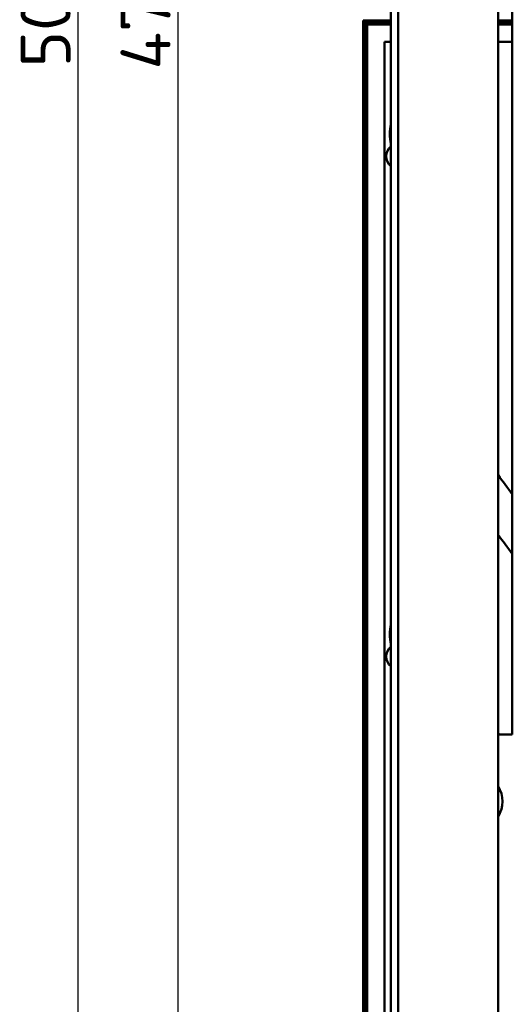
# Model space of a CAD drawing. Header units: millimetres. Extents: x 0 to 4584, y -120 to 1188.
# Tile 21 of 105: x 202 to 271, y 690 to 827. Entities that reach past the tile are written whole.
import ezdxf

# ---------------------------------------------------------------- set-up
doc = ezdxf.new("R2010")
doc.units = ezdxf.units.MM
doc.header["$LTSCALE"] = 2
doc.layers.add('Bemaßung (ISO)', color=7, linetype='Continuous', lineweight=25)
doc.layers.add('Sichtbar (ISO)', color=7, linetype='Continuous', lineweight=50)
doc.styles.add('Notiztext (DIN)', font='isocpeur.ttf')
doc.dimstyles.new('Standard (DIN)', dxfattribs={"dimscale": 2, "dimtxt": 3.5, "dimasz": 2.5, "dimexe": 2, "dimexo": 0.5, "dimgap": 0.5, "dimtad": 1, "dimrnd": 1e-08, "dimtxsty": 'Notiztext (DIN)', "dimcen": 0.09, "dimdle": 10, "dimclrd": 256, "dimclre": 256, "dimclrt": 256, "dimadec": 0, "dimazin": 0, "dimtfac": 1, "dimtmove": 0, "dimatfit": 3, "dimfxl": 1, "dimtolj": 1, "dimtzin": 0, "dimlwd": -1, "dimlwe": -1, "dimarcsym": 0})

# ---------------------------------------------------------------- blocks, each defined once
blk = doc.blocks.new('*D15')
at = {"layer": 'Bemaßung (ISO)', "transparency": 16777216}
for p, q in [((250.38, 1077.41), (206.53, 1077.41)), ((210.53, 1072.41), (210.53, 582.41)), ((250.38, 577.41), (206.53, 577.41))]:
    blk.add_line(p, q, dxfattribs=at)
for points in [[(209.7, 1072.41), (211.36, 1072.41), (210.53, 1077.41)], [(209.7, 582.41), (211.36, 582.41), (210.53, 577.41)]]:
    blk.add_solid(points, dxfattribs=at)
at = {"layer": 'Defpoints', "color": 0, "transparency": 16777216}
for p in [(251.38, 1077.41), (210.53, 577.41), (251.38, 577.41)]:
    blk.add_point(p, dxfattribs=at)
at = {"layer": 'Bemaßung (ISO)', "transparency": 16777216, "insert": (202.53, 820.74), "char_height": 7, "attachment_point": 1, "rotation": 90, "style": 'Notiztext (DIN)'}
blk.add_mtext('\\A1;500', dxfattribs=at)
blk = doc.blocks.new('*D16')
at = {"layer": 'Bemaßung (ISO)', "transparency": 16777216}
for p, q in [((259.38, 1062.41), (220.53, 1062.41)), ((224.53, 1057.41), (224.53, 597.41)), ((259.38, 592.41), (220.53, 592.41))]:
    blk.add_line(p, q, dxfattribs=at)
for points in [[(223.7, 1057.41), (225.36, 1057.41), (224.53, 1062.41)], [(223.7, 597.41), (225.36, 597.41), (224.53, 592.41)]]:
    blk.add_solid(points, dxfattribs=at)
at = {"layer": 'Defpoints', "color": 0, "transparency": 16777216}
for p in [(260.38, 1062.41), (224.53, 592.41), (260.38, 592.41)]:
    blk.add_point(p, dxfattribs=at)
at = {"layer": 'Bemaßung (ISO)', "transparency": 16777216, "insert": (216.53, 820.43), "char_height": 7, "attachment_point": 1, "rotation": 90, "style": 'Notiztext (DIN)'}
blk.add_mtext('\\A1;470', dxfattribs=at)

msp = doc.modelspace()

# ---------------------------------------------------------------- linework, layer by layer
at = {"layer": 'Sichtbar (ISO)'}
for p, q in [((254.378, 1046.9063), (254.378, 607.9063)), ((255.378, 1046.9063), (255.378, 607.9063)), ((269.378, 607.9063), (269.378, 1046.9063)), ((271.375, 727.4032), (271.3749, 927.4032)), ((250.478, 673.4063), (250.478, 827.3063)), ((250.478, 827.3063), (254.378, 827.3063)), ((250.6177, 827.1666), (250.478, 827.3063)), ((250.478, 827.3063), (254.378, 827.3063)), ((250.478, 673.4063), (250.478, 827.3063)), ((250.6177, 827.1666), (254.378, 827.1666)), ((250.6177, 673.4063), (250.6177, 827.1666)), ((250.8178, 673.4063), (250.8178, 826.9665)), ((250.8178, 826.9665), (254.378, 826.9665)), ((251.0623, 826.7221), (250.8178, 826.9665)), ((251.0623, 826.7221), (254.378, 826.7221)), ((251.0623, 673.4063), (251.0623, 826.7221)), ((269.378, 827.3063), (271.375, 827.3063)), ((269.378, 827.3063), (271.375, 827.3063)), ((269.378, 827.1666), (271.375, 827.1666)), ((269.378, 826.9665), (271.375, 826.9665)), ((269.378, 826.7221), (271.375, 826.7221)), ((253.478, 824.3063), (253.478, 673.4063)), ((254.378, 824.3063), (253.478, 824.3063)), ((271.375, 824.3063), (269.378, 824.3063)), ((269.378, 727.4032), (271.375, 727.4032))]:
    msp.add_line(p, q, dxfattribs=at)
for centre, radius, start, end in [((260.878, 811.4063), 6.65, 167.807516, 192.192484), ((255.478, 808.2886), 1.75, 128.944804, 231.055196), ((260.878, 741.4063), 6.65, 167.807516, 192.192484), ((255.478, 738.2886), 1.75, 128.944804, 231.055196), ((265.998, 718.0313), 10.0595, 68.692789, 70.366567), ((265.9999, 718.0282), 4, 327.621748, 32.378252)]:
    msp.add_arc(centre, radius, start, end, dxfattribs=at)
for points in [[(269.378, 763.7027), (270.043, 762.8068), (270.7086, 761.9114), (271.375, 761.0165)], [(271.375, 752.6705), (270.7096, 753.562), (270.0438, 754.4531), (269.378, 755.3444)]]:
    msp.add_open_spline(points, degree=3, dxfattribs=at)

# ---------------------------------------------------------------- dimensions: what is measured, and where the dimension line sits
at = {"layer": 'Bemaßung (ISO)'}
for base, p1, p2, angle, picture, middle in [((210.5292, 577.4063), (251.378, 1077.4063), (251.378, 577.4063), 270, '*D15', (210.5292, 827.3863)), ((224.5292, 592.4063), (260.378, 1062.4063), (260.378, 592.4063), 90, '*D16', (224.5292, 827.4263))]:
    dim = msp.add_linear_dim(base=base, p1=p1, p2=p2, angle=angle, dimstyle='Standard (DIN)', override={"dimgap": 0.5, "dimdec": 2, "dimtol": 0, "dimlim": 0, "dimtp": 0, "dimtm": 0, "dimtdec": 2, "dimtofl": 0, "dimatfit": 1}, dxfattribs=at)
    dim.commit()
    dim.dimension.update_dxf_attribs({"geometry": picture, "text_midpoint": middle, "dimtype": 160})

doc.saveas('drawing.dxf')
